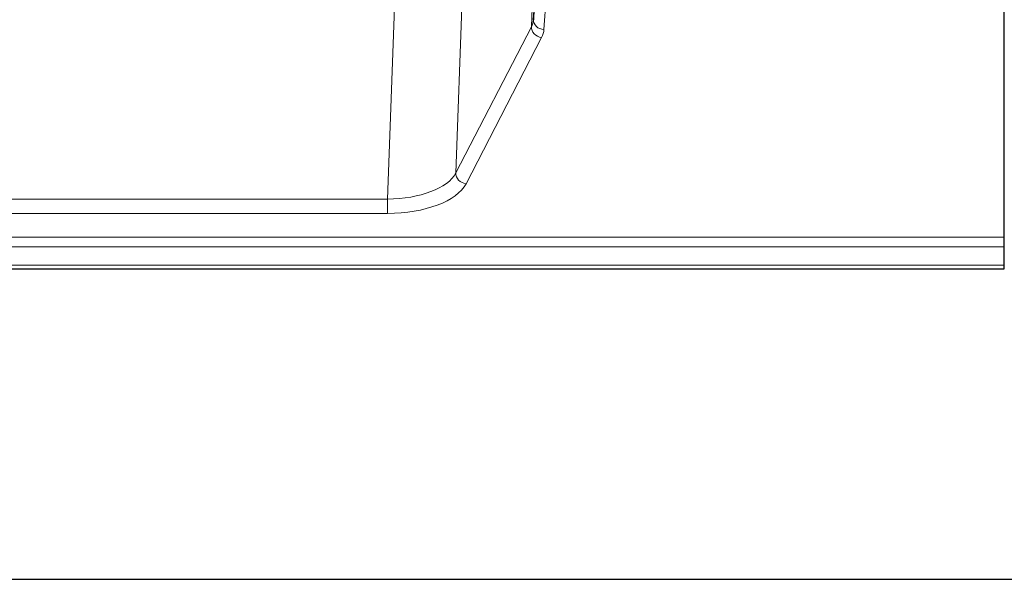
# Model space of a CAD drawing. Header units: inches. Extents: x 0 to 23760, y -13 to 16800.
# Tile 194 of 217: x 19036 to 19316, y 13694 to 13853. Entities that reach past the tile are written whole.
import ezdxf

# ---------------------------------------------------------------- set-up
doc = ezdxf.new("R2010")
doc.units = ezdxf.units.IN
doc.layers.add('254', color=7, linetype='Continuous', true_color=0xffffff)

msp = doc.modelspace()

# ---------------------------------------------------------------- linework, layer by layer
at = {"layer": '254', "color": 2, "linetype": 'Continuous', "lineweight": 25}
for p, q in [((19185.15, 13939.33), (19181.722, 13853.12)), ((19315.638, 13791.229), (19315.638, 13879.63)), ((19181.722, 13853.12), (19182.95, 13869.738)), ((19315.638, 13788.495), (19315.638, 13791.229)), ((19315.638, 13783.247), (19315.638, 13788.495)), ((18758.638, 13782.232), (19315.638, 13782.232)), ((19315.638, 13782.232), (19315.638, 13783.247)), ((18703.138, 13693.882), (20078.138, 13693.882))]:
    msp.add_line(p, q, dxfattribs=at)
at = {"layer": '254', "color": 110, "linetype": 'Continuous', "lineweight": 13}
for p, q in [((19181.136, 13851.109), (19184.604, 13938.32)), ((19163.087, 13903.635), (19159.651, 13809.495)), ((19140.243, 13802.091), (19143.716, 13897.266)), ((19185.912, 13866.501), (19184.718, 13850.353)), ((19159.651, 13809.495), (19181.136, 13851.109)), ((19184.045, 13848.046), (19162.56, 13806.432)), ((18933.033, 13802.091), (19140.243, 13802.091)), ((19140.243, 13802.091), (19140.243, 13797.99)), ((19140.243, 13797.99), (18933.033, 13797.99)), ((18758.638, 13791.229), (19315.638, 13791.229)), ((18758.638, 13788.495), (19315.638, 13788.495)), ((18758.638, 13783.247), (19315.638, 13783.247))]:
    msp.add_line(p, q, dxfattribs=at)
for centre, major_axis, ratio, start_param, end_param in [((19161.719, 13853.375), (20.016, 0.121), 0.4848834, 6.0350943, 6.2444185), ((19184.718, 13852.977), (2.992, -0.221), 0.8740585, 3.1714428, 4.7769181), ((19184.045, 13850.67), (2.666, -1.376), 0.8484453, 3.5215353, 5.1252561), ((19161.719, 13850.751), (23.014, 0.002), 0.4845187, 6.038018, 6.2473422), ((19140.236, 13811.765), (20.013, 0.104), 0.483363, 4.7101919, 6.0355739), ((19162.56, 13809.056), (2.666, -1.376), 0.8484453, 3.5215353, 5.1252561), ((19140.236, 13809.141), (-23.012, 0.004), 0.4845836, 1.5711584, 2.8965404)]:
    msp.add_ellipse(centre, major_axis=major_axis, ratio=ratio, start_param=start_param, end_param=end_param, dxfattribs=at)

doc.saveas('drawing.dxf')
